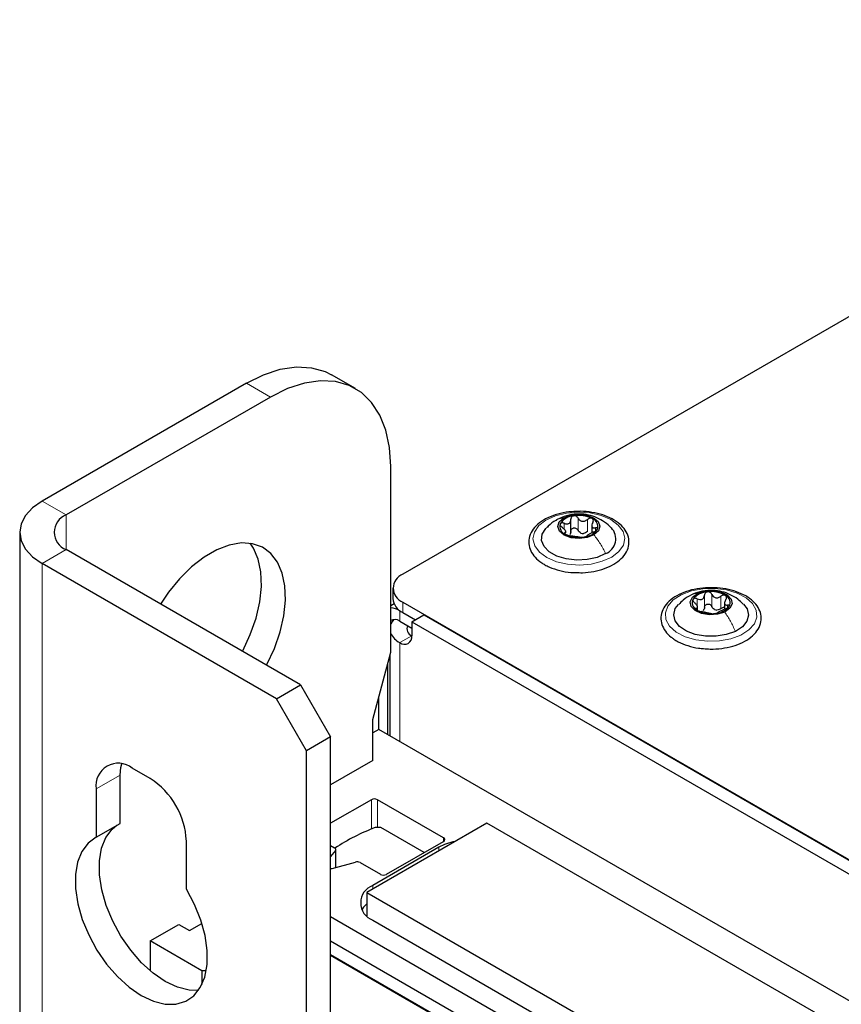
# Paper-space layout 'Blatt4' of a CAD drawing. Header units: millimetres. Extents: x 5 to 418, y 2 to 292.
# Tile 87 of 93: x 239 to 259, y 231 to 255. Entities that reach past the tile are written whole.
import ezdxf

# ---------------------------------------------------------------- set-up
doc = ezdxf.new("R2010")
doc.units = ezdxf.units.MM

psp = doc.layouts.new('Blatt4')

# ---------------------------------------------------------------- linework, layer by layer
at = {"color": 7, "linetype": 'Continuous', "lineweight": 25}
for p, q in [((270.993, 254.585), (248.379, 241.53)), ((247.268, 245.901), (246.702, 246.228)), ((244.702, 246.03), (239.894, 243.254)), ((245.268, 245.703), (240.46, 242.928)), ((248.096, 239.7), (248.096, 244.07)), ((252.335, 242.508), (252.335, 242.824)), ((252.829, 242.705), (252.829, 242.507)), ((239.367, 242.519), (239.367, 99.625)), ((252.217, 242.509), (252.217, 242.554)), ((245.975, 238.927), (240.46, 242.111)), ((245.409, 238.601), (239.894, 241.785)), ((248.145, 241.204), (248.145, 240.959)), ((248.175, 240.833), (248.096, 240.787)), ((248.379, 240.877), (287.616, 218.227)), ((255.95, 240.854), (255.95, 240.706)), ((248.309, 240.673), (248.676, 240.461)), ((248.379, 240.632), (248.676, 240.461)), ((248.591, 240.412), (248.874, 240.575)), ((248.874, 240.575), (287.602, 218.218)), ((255.318, 240.693), (255.318, 240.754)), ((248.309, 240.428), (248.591, 240.265)), ((248.591, 240.412), (248.591, 240.085)), ((248.591, 240.412), (287.319, 218.055)), ((247.672, 238.109), (248.096, 239.7)), ((248.026, 237.758), (248.026, 239.435)), ((248.074, 239.617), (248.074, 237.73)), ((245.409, 238.601), (245.975, 238.927)), ((245.975, 238.927), (246.682, 237.702)), ((246.117, 237.376), (245.409, 238.601)), ((247.814, 237.88), (247.814, 238.64)), ((247.672, 237.146), (247.672, 238.109)), ((247.814, 237.88), (247.672, 237.799)), ((284.164, 216.896), (247.814, 237.88)), ((246.682, 237.702), (246.117, 237.376)), ((246.682, 96.441), (246.682, 237.702)), ((246.117, 96.114), (246.117, 237.376)), ((247.672, 237.146), (246.682, 236.574)), ((242.44, 236.722), (242.015, 236.967)), ((241.732, 235.668), (241.732, 236.804)), ((241.167, 236.477), (241.167, 235.342)), ((247.642, 236.224), (246.682, 235.67)), ((249.34, 235.326), (247.784, 236.224)), ((241.167, 235.342), (241.732, 235.668)), ((250.359, 235.676), (247.531, 234.043)), ((247.86, 235.568), (247.733, 235.568)), ((248.88, 234.979), (247.86, 235.568)), ((277.878, 219.79), (250.359, 235.676)), ((243.288, 234.117), (243.288, 235.253)), ((247.996, 234.469), (249.34, 235.244)), ((246.682, 235.146), (246.776, 235.091)), ((246.796, 235.026), (246.682, 234.885)), ((246.806, 234.632), (246.806, 235.05)), ((249.228, 235.105), (247.672, 234.207)), ((246.716, 234.608), (247.264, 234.756)), ((247.377, 234.744), (247.855, 234.469)), ((247.531, 234.043), (247.531, 233.493)), ((247.531, 234.043), (277.229, 216.899)), ((246.682, 233.472), (277.229, 215.837)), ((247.672, 233.39), (277.229, 216.327)), ((242.44, 232.9), (243.111, 233.288)), ((243.111, 233.288), (243.359, 233.145)), ((243.359, 233.145), (243.652, 233.315)), ((243.655, 232.199), (242.44, 232.9)), ((242.44, 232.9), (242.44, 232.197)), ((246.682, 232.9), (254.46, 228.41)), ((253.046, 228.9), (246.682, 232.574)), ((253.018, 228.9), (246.682, 232.557)), ((243.756, 232.199), (243.655, 232.199)), ((243.655, 232.199), (243.655, 231.878))]:
    psp.add_line(p, q, dxfattribs=at)
at = {"color": 7, "linetype": 'Continuous', "lineweight": 18}
for p, q in [((245.268, 245.703), (244.702, 246.03)), ((240.46, 242.928), (239.894, 243.254)), ((240.46, 242.111), (240.46, 242.928)), ((252.175, 242.594), (252.175, 242.732)), ((252.504, 242.569), (252.504, 242.854)), ((252.726, 242.536), (252.726, 242.822)), ((252.195, 242.481), (252.195, 242.507)), ((252.914, 242.549), (252.914, 242.624)), ((240.46, 242.111), (239.894, 241.785)), ((239.894, 98.89), (239.894, 241.785)), ((255.479, 240.754), (255.479, 241.04)), ((255.652, 240.773), (255.652, 241.058)), ((248.379, 240.877), (248.379, 240.632)), ((255.305, 240.79), (255.305, 240.954)), ((255.867, 240.728), (255.867, 241.014)), ((256.022, 240.741), (256.022, 240.807)), ((248.309, 240.673), (248.313, 240.676)), ((248.309, 240.428), (248.309, 240.673)), ((255.287, 240.696), (255.287, 240.729)), ((248.309, 239.922), (248.591, 240.085)), ((248.309, 239.922), (248.309, 237.595)), ((241.167, 236.477), (241.732, 236.804)), ((247.642, 235.532), (247.642, 236.224)), ((247.784, 236.224), (247.784, 235.568)), ((249.34, 235.244), (249.34, 235.326)), ((246.796, 234.63), (246.796, 235.026)), ((249.228, 235.023), (249.228, 235.105)), ((247.672, 234.125), (247.672, 234.207))]:
    psp.add_line(p, q, dxfattribs=at)
at = {"color": 7, "linetype": 'Continuous', "lineweight": 25, "flags": 128}
for points in [[(244.702, 246.03), (245.105, 246.229), (245.499, 246.358), (245.877, 246.413), (246.231, 246.394), (246.555, 246.301), (246.702, 246.228)], [(248.096, 244.07), (248.068, 244.518), (247.982, 244.924), (247.841, 245.279), (247.647, 245.577), (247.406, 245.81), (247.12, 245.975), (246.797, 246.068), (246.443, 246.086), (246.065, 246.031), (245.671, 245.902), (245.268, 245.703)], [(239.894, 243.254), (239.67, 243.097), (239.504, 242.917), (239.401, 242.722), (239.367, 242.519), (239.401, 242.317), (239.504, 242.122), (239.67, 241.942), (239.894, 241.785)], [(252.168, 242.856), (252.327, 242.92), (252.516, 242.943), (252.706, 242.922), (252.868, 242.862), (252.978, 242.77), (253.018, 242.661), (252.983, 242.551), (252.878, 242.458)], [(252.878, 242.458), (252.718, 242.395), (252.53, 242.371), (252.34, 242.392), (252.178, 242.452), (252.068, 242.544), (252.028, 242.653), (252.063, 242.763), (252.168, 242.856)], [(253.153, 242.017), (252.955, 241.929), (252.721, 241.876), (252.472, 241.864), (252.226, 241.893), (252.005, 241.961), (251.826, 242.061), (251.703, 242.187), (251.646, 242.328), (251.661, 242.473), (251.745, 242.609), (251.757, 242.622)], [(245.173, 239.39), (245.181, 239.405), (245.359, 239.786), (245.494, 240.173), (245.582, 240.555), (245.62, 240.921), (245.607, 241.259), (245.544, 241.561), (245.432, 241.818), (245.275, 242.022), (245.077, 242.168), (244.844, 242.25), (244.582, 242.268), (244.299, 242.22), (244.004, 242.108), (243.704, 241.935), (243.408, 241.706), (243.126, 241.427), (242.864, 241.107), (242.677, 240.831)], [(244.607, 239.717), (244.615, 239.732), (244.793, 240.113), (244.928, 240.5), (245.016, 240.882), (245.054, 241.247), (245.042, 241.586), (244.978, 241.888), (244.867, 242.144), (244.788, 242.26)], [(255.955, 240.643), (255.786, 240.589), (255.595, 240.576), (255.409, 240.607), (255.257, 240.676), (255.163, 240.773), (255.141, 240.884), (255.194, 240.991), (255.313, 241.079)], [(255.313, 241.079), (255.482, 241.133), (255.674, 241.146), (255.86, 241.115), (256.011, 241.046), (256.105, 240.949), (256.128, 240.838), (256.075, 240.731), (255.955, 240.643)], [(256.205, 240.188), (255.993, 240.111), (255.752, 240.072), (255.501, 240.073), (255.262, 240.115), (255.052, 240.194), (254.89, 240.304), (254.788, 240.436), (254.754, 240.58), (254.792, 240.723), (254.866, 240.823)], [(256.397, 240.828), (256.481, 240.714), (256.514, 240.571), (256.476, 240.428), (256.37, 240.297), (256.205, 240.188)], [(248.169, 240.466), (248.135, 240.425), (248.096, 240.356)], [(241.732, 236.804), (241.749, 236.985), (241.769, 237.067)], [(243.573, 231.737), (243.353, 231.743), (243.078, 231.811), (242.793, 231.945), (242.509, 232.14), (242.234, 232.389), (241.978, 232.683), (241.749, 233.013), (241.556, 233.367), (241.404, 233.735), (241.299, 234.102), (241.245, 234.458), (241.243, 234.789), (241.293, 235.085), (241.394, 235.335), (241.542, 235.532), (241.655, 235.624)], [(241.167, 235.342), (240.977, 235.205), (240.828, 235.008), (240.728, 234.758), (240.677, 234.462), (240.679, 234.131), (240.734, 233.776), (240.838, 233.408), (240.99, 233.041), (241.183, 232.686), (241.412, 232.356), (241.668, 232.062), (241.943, 231.813), (242.227, 231.619), (242.512, 231.485), (242.787, 231.416), (243.043, 231.415), (243.272, 231.481), (243.465, 231.612), (243.616, 231.804), (243.721, 232.051), (243.775, 232.344), (243.778, 232.672), (243.727, 233.026), (243.626, 233.393), (243.478, 233.761), (243.288, 234.117)], [(246.796, 235.026), (246.802, 235.034), (246.805, 235.043), (246.806, 235.052), (246.804, 235.06), (246.8, 235.069), (246.794, 235.077), (246.786, 235.084), (246.776, 235.091)], [(247.531, 233.777), (247.455, 233.693), (247.42, 233.635)]]:
    psp.add_lwpolyline(points, dxfattribs=at)
at = {"color": 7, "linetype": 'Continuous', "lineweight": 18, "flags": 128}
for points in [[(251.749, 242.806), (251.97, 242.907), (252.229, 242.971), (252.508, 242.995), (252.788, 242.976), (253.05, 242.915), (253.276, 242.818), (253.451, 242.69), (253.562, 242.541), (253.603, 242.38), (253.57, 242.218), (253.465, 242.067), (253.297, 241.936), (253.075, 241.836), (252.816, 241.771), (252.537, 241.748), (252.257, 241.767), (251.996, 241.827), (251.77, 241.925), (251.595, 242.052), (251.484, 242.202), (251.443, 242.363), (251.476, 242.525), (251.58, 242.676), (251.749, 242.806)], [(254.934, 241.05), (255.171, 241.138), (255.439, 241.188), (255.721, 241.197), (255.996, 241.163), (256.247, 241.088), (256.457, 240.979), (256.61, 240.843), (256.696, 240.688), (256.711, 240.525), (256.652, 240.366), (256.523, 240.221), (256.334, 240.1), (256.097, 240.012), (255.829, 239.962), (255.548, 239.954), (255.272, 239.988), (255.021, 240.062), (254.812, 240.171), (254.659, 240.308), (254.572, 240.463), (254.558, 240.625), (254.617, 240.784), (254.745, 240.929), (254.934, 241.05)]]:
    psp.add_lwpolyline(points, dxfattribs=at)
at = {"color": 7, "linetype": 'Continuous', "lineweight": 25}
for centre, radius, start, end in [((240.615, 242.519), 0.437, 110.7834, 249.2166), ((252.427, 242.505), 0.403, 93.7522, 147.5816), ((252.523, 242.222), 0.695, 63.1913, 100.1487), ((252.278, 242.659), 0.201, 162.1354, 249.9939), ((252.768, 242.655), 0.201, 342.1354, 69.9939), ((252.523, 243.092), 0.695, 243.1913, 280.1487), ((252.64, 242.747), 0.255, 254.7654, 268.5746), ((252.619, 242.809), 0.403, 273.7522, 327.5816), ((253.021, 242.364), 0.372, 290.9254, 44.2489), ((248.503, 241.204), 0.349, 110.7834, 249.2166), ((255.565, 240.659), 0.458, 91.5299, 140.803), ((255.64, 240.464), 0.659, 59.2047, 97.5648), ((255.897, 240.863), 0.184, 331.0185, 64.2595), ((248.545, 240.999), 0.402, 185.6948, 245.6253), ((255.372, 240.859), 0.184, 151.0185, 244.2595), ((248.073, 240.3), 0.441, 57.7908, 87.0012), ((255.629, 241.258), 0.659, 239.2047, 277.5648), ((255.703, 241.063), 0.458, 271.5299, 320.803), ((255.792, 240.93), 0.241, 251.2206, 265.549), ((248.194, 240.28), 0.187, 52.2304, 121.3582), ((248.526, 240.345), 0.475, 205.4532, 242.836), ((248.652, 240.248), 0.174, 155.131, 249.6215), ((248.419, 240.057), 0.175, 230.7967, 9.214), ((241.684, 236.561), 0.524, 50.7967, 189.214), ((241.446, 235.169), 1.844, 2.6055, 57.3945), ((247.713, 236.088), 0.154, 62.6097, 117.3903), ((249.336, 231.247), 4.609, 110.3451, 123.5998), ((249.85, 233.978), 1.287, 100.8963, 118.8968), ((249.324, 235.285), 0.0437, 290.7834, 69.2166), ((246.675, 234.765), 0.162, 272.7144, 284.7967), ((247.306, 234.605), 0.156, 62.8968, 105.4788), ((247.925, 234.605), 0.154, 242.6097, 297.3903), ((247.827, 233.798), 0.437, 110.7834, 249.2166)]:
    psp.add_arc(centre, radius, start, end, dxfattribs=at)
for points, knots in [([(252.526, 243.011), (252.447, 243.009), (252.276, 243.005), (252.024, 242.953), (251.788, 242.867), (251.589, 242.747), (251.44, 242.599), (251.352, 242.428), (251.334, 242.249), (251.382, 242.078), (251.488, 241.926), (251.61, 241.821), (251.697, 241.77), (251.721, 241.756)], [0, 0, 0, 0, 0.086683, 0.18603, 0.285807, 0.386301, 0.487505, 0.587518, 0.683404, 0.775845, 0.868323, 0.964097, 1, 1, 1, 1]), ([(253.28, 242.625), (253.271, 242.636), (253.216, 242.701), (253.087, 242.79), (252.9, 242.886), (252.693, 242.943), (252.467, 242.957), (252.233, 242.917), (252.073, 242.852), (251.993, 242.806), (251.984, 242.8)], [0, 0, 0, 0, 0.029559, 0.181121, 0.328318, 0.476111, 0.635235, 0.804828, 0.976194, 1, 1, 1, 1]), ([(252.401, 242.907), (252.391, 242.904), (252.371, 242.899), (252.35, 242.879), (252.337, 242.855), (252.336, 242.836), (252.335, 242.827)], [0, 0, 0, 0, 0.250033, 0.499632, 0.749228, 1, 1, 1, 1]), ([(252.504, 242.854), (252.498, 242.863), (252.488, 242.879), (252.462, 242.898), (252.432, 242.909), (252.411, 242.908), (252.401, 242.907)], [0, 0, 0, 0, 0.249815, 0.499908, 0.75012, 1, 1, 1, 1]), ([(252.448, 241.572), (252.501, 241.57), (252.646, 241.563), (252.879, 241.593), (253.132, 241.66), (253.353, 241.762), (253.531, 241.895), (253.654, 242.055), (253.711, 242.232), (253.698, 242.409), (253.623, 242.572), (253.494, 242.716), (253.314, 242.838), (253.089, 242.934), (252.834, 242.992), (252.64, 243.017), (252.538, 243.012), (252.526, 243.011)], [0, 0, 0, 0, 0.043207, 0.116997, 0.190994, 0.265413, 0.340417, 0.41554, 0.488748, 0.558589, 0.627045, 0.696754, 0.769132, 0.842984, 0.916934, 0.99072, 1, 1, 1, 1]), ([(251.984, 242.8), (251.92, 242.76), (251.838, 242.709), (251.776, 242.636), (251.763, 242.621)], [0, 0, 0, 0, 0.785081, 1, 1, 1, 1]), ([(252.087, 242.721), (252.085, 242.714), (252.082, 242.701), (252.091, 242.678), (252.108, 242.655), (252.124, 242.641), (252.132, 242.634)], [0, 0, 0, 0, 0.2498571, 0.4994664, 0.7490114, 1, 1, 1, 1]), ([(252.175, 242.732), (252.166, 242.736), (252.147, 242.742), (252.12, 242.743), (252.098, 242.737), (252.09, 242.726), (252.087, 242.721)], [0, 0, 0, 0, 0.249807, 0.500055, 0.750309, 1, 1, 1, 1]), ([(252.175, 242.732), (252.196, 242.725), (252.226, 242.714), (252.265, 242.717), (252.291, 242.727), (252.312, 242.745), (252.332, 242.777), (252.334, 242.807), (252.335, 242.827)], [0, 0, 0, 0, 0.249168, 0.374303, 0.498903, 0.623987, 0.749746, 1, 1, 1, 1]), ([(252.504, 242.854), (252.515, 242.837), (252.533, 242.81), (252.57, 242.787), (252.602, 242.778), (252.636, 242.778), (252.68, 242.788), (252.707, 242.808), (252.726, 242.822)], [0, 0, 0, 0, 0.249199, 0.374336, 0.49893, 0.624007, 0.749759, 1, 1, 1, 1]), ([(252.837, 242.843), (252.829, 242.847), (252.812, 242.853), (252.781, 242.851), (252.751, 242.841), (252.734, 242.828), (252.726, 242.822)], [0, 0, 0, 0, 0.249991, 0.499611, 0.749127, 1, 1, 1, 1]), ([(252.851, 242.751), (252.843, 242.733), (252.83, 242.704), (252.828, 242.67), (252.834, 242.648), (252.846, 242.632), (252.871, 242.62), (252.896, 242.622), (252.914, 242.624)], [0, 0, 0, 0, 0.249201, 0.374338, 0.498932, 0.624008, 0.74976, 1, 1, 1, 1]), ([(252.851, 242.751), (252.855, 242.76), (252.864, 242.778), (252.865, 242.804), (252.857, 242.828), (252.844, 242.838), (252.837, 242.843)], [0, 0, 0, 0, 0.249852, 0.499902, 0.750115, 1, 1, 1, 1]), ([(252.195, 242.507), (252.203, 242.509), (252.216, 242.513), (252.218, 242.529), (252.212, 242.546), (252.199, 242.567), (252.175, 242.597), (252.149, 242.619), (252.132, 242.634)], [0, 0, 0, 0, 0.249201, 0.374338, 0.498932, 0.624008, 0.74976, 1, 1, 1, 1]), ([(252.195, 242.507), (252.19, 242.506), (252.182, 242.504), (252.181, 242.495), (252.189, 242.484), (252.202, 242.475), (252.209, 242.471)], [0, 0, 0, 0, 0.249852, 0.499902, 0.750115, 1, 1, 1, 1]), ([(252.209, 242.471), (252.217, 242.467), (252.234, 242.458), (252.265, 242.448), (252.295, 242.44), (252.312, 242.438), (252.32, 242.436)], [0, 0, 0, 0, 0.2499907, 0.4996106, 0.7491271, 1, 1, 1, 1]), ([(252.335, 242.541), (252.335, 242.526), (252.334, 242.495), (252.318, 242.471), (252.31, 242.459)], [0, 0, 0, 0, 0.50155, 1, 1, 1, 1]), ([(252.542, 242.404), (252.53, 242.405), (252.513, 242.408), (252.475, 242.412), (252.444, 242.416), (252.41, 242.421), (252.366, 242.429), (252.338, 242.433), (252.32, 242.436)], [0, 0, 0, 0, 0.249199, 0.374336, 0.49893, 0.624007, 0.749759, 1, 1, 1, 1]), ([(252.335, 242.541), (252.336, 242.55), (252.337, 242.569), (252.35, 242.594), (252.371, 242.613), (252.4, 242.623), (252.432, 242.623), (252.462, 242.612), (252.488, 242.594), (252.498, 242.577), (252.504, 242.569)], [0, 0, 0, 0, 0.125193, 0.249438, 0.374279, 0.499024, 0.623869, 0.749369, 0.87443, 1, 1, 1, 1]), ([(252.573, 242.502), (252.559, 242.51), (252.529, 242.527), (252.512, 242.555), (252.504, 242.569)], [0, 0, 0, 0, 0.498457, 1, 1, 1, 1]), ([(252.726, 242.536), (252.712, 242.525), (252.685, 242.504), (252.651, 242.496), (252.634, 242.493)], [0, 0, 0, 0, 0.501552, 1, 1, 1, 1]), ([(252.645, 242.407), (252.655, 242.409), (252.675, 242.413), (252.696, 242.42), (252.709, 242.426), (252.71, 242.43), (252.711, 242.431)], [0, 0, 0, 0, 0.250033, 0.499632, 0.749228, 1, 1, 1, 1]), ([(252.87, 242.526), (252.85, 242.517), (252.82, 242.503), (252.781, 242.482), (252.754, 242.467), (252.734, 242.454), (252.714, 242.441), (252.712, 242.435), (252.711, 242.431)], [0, 0, 0, 0, 0.249168, 0.374303, 0.498903, 0.623987, 0.749746, 1, 1, 1, 1]), ([(252.87, 242.526), (252.88, 242.53), (252.899, 242.539), (252.926, 242.556), (252.948, 242.575), (252.955, 242.587), (252.959, 242.593)], [0, 0, 0, 0, 0.249807, 0.500055, 0.750309, 1, 1, 1, 1]), ([(252.959, 242.593), (252.961, 242.599), (252.964, 242.61), (252.954, 242.621), (252.938, 242.627), (252.922, 242.625), (252.914, 242.624)], [0, 0, 0, 0, 0.249857, 0.499466, 0.749011, 1, 1, 1, 1]), ([(252.542, 242.404), (252.547, 242.403), (252.558, 242.402), (252.583, 242.401), (252.614, 242.403), (252.635, 242.406), (252.645, 242.407)], [0, 0, 0, 0, 0.249815, 0.499908, 0.75012, 1, 1, 1, 1]), ([(251.721, 241.756), (251.757, 241.736), (251.864, 241.681), (252.069, 241.616), (252.281, 241.574), (252.41, 241.572), (252.448, 241.572)], [0, 0, 0, 0, 0.180147, 0.520189, 0.859663, 1, 1, 1, 1]), ([(255.743, 241.212), (255.664, 241.214), (255.493, 241.22), (255.236, 241.182), (254.988, 241.109), (254.773, 241.002), (254.603, 240.864), (254.49, 240.701), (254.444, 240.523), (254.467, 240.347), (254.551, 240.187), (254.657, 240.077), (254.735, 240.022), (254.756, 240.007)], [0, 0, 0, 0, 0.086419, 0.185744, 0.28538, 0.385631, 0.486672, 0.587564, 0.68537, 0.778781, 0.870859, 0.965221, 1, 1, 1, 1]), ([(255.17, 241.044), (255.103, 241.008), (254.992, 240.948), (254.906, 240.856), (254.872, 240.82)], [0, 0, 0, 0, 0.60421, 1, 1, 1, 1]), ([(256.389, 240.831), (256.349, 240.87), (256.259, 240.957), (256.089, 241.056), (255.89, 241.129), (255.668, 241.161), (255.432, 241.143), (255.264, 241.089), (255.181, 241.05), (255.17, 241.044)], [0, 0, 0, 0, 0.126098, 0.284586, 0.441093, 0.603981, 0.790975, 0.972689, 1, 1, 1, 1]), ([(255.305, 240.954), (255.325, 240.946), (255.356, 240.934), (255.397, 240.934), (255.425, 240.943), (255.448, 240.96), (255.471, 240.99), (255.476, 241.02), (255.479, 241.04)], [0, 0, 0, 0, 0.249168, 0.374303, 0.498903, 0.623987, 0.749746, 1, 1, 1, 1]), ([(255.454, 239.783), (255.507, 239.778), (255.649, 239.763), (255.886, 239.781), (256.147, 239.833), (256.382, 239.922), (256.578, 240.044), (256.724, 240.194), (256.808, 240.365), (256.822, 240.545), (256.771, 240.714), (256.662, 240.866), (256.502, 240.997), (256.293, 241.104), (256.048, 241.177), (255.858, 241.212), (255.755, 241.212), (255.743, 241.212)], [0, 0, 0, 0, 0.042975, 0.116722, 0.190616, 0.264842, 0.33961, 0.414872, 0.489128, 0.560237, 0.628932, 0.697795, 0.769176, 0.842646, 0.916644, 0.990488, 1, 1, 1, 1]), ([(255.553, 241.116), (255.543, 241.114), (255.522, 241.11), (255.499, 241.092), (255.483, 241.068), (255.481, 241.049), (255.479, 241.04)], [0, 0, 0, 0, 0.250033, 0.4996315, 0.7492277, 1, 1, 1, 1]), ([(255.652, 241.058), (255.647, 241.067), (255.638, 241.084), (255.614, 241.104), (255.585, 241.117), (255.564, 241.117), (255.553, 241.116)], [0, 0, 0, 0, 0.249815, 0.499908, 0.75012, 1, 1, 1, 1]), ([(255.652, 241.058), (255.662, 241.04), (255.677, 241.012), (255.712, 240.988), (255.742, 240.976), (255.775, 240.975), (255.82, 240.983), (255.848, 241.002), (255.867, 241.014)], [0, 0, 0, 0, 0.2491995, 0.3743362, 0.4989302, 0.6240074, 0.7497593, 1, 1, 1, 1]), ([(255.977, 241.029), (255.969, 241.033), (255.954, 241.041), (255.924, 241.04), (255.894, 241.032), (255.876, 241.02), (255.867, 241.014)], [0, 0, 0, 0, 0.2499907, 0.4996106, 0.7491271, 1, 1, 1, 1]), ([(255.981, 240.937), (255.986, 240.945), (255.996, 240.962), (256, 240.989), (255.995, 241.013), (255.983, 241.024), (255.977, 241.029)], [0, 0, 0, 0, 0.249852, 0.499902, 0.750115, 1, 1, 1, 1]), ([(255.21, 240.948), (255.208, 240.942), (255.203, 240.929), (255.209, 240.905), (255.224, 240.881), (255.239, 240.866), (255.246, 240.859)], [0, 0, 0, 0, 0.249857, 0.499466, 0.749011, 1, 1, 1, 1]), ([(255.305, 240.954), (255.295, 240.958), (255.276, 240.966), (255.248, 240.969), (255.224, 240.963), (255.215, 240.953), (255.21, 240.948)], [0, 0, 0, 0, 0.249807, 0.500055, 0.750309, 1, 1, 1, 1]), ([(255.287, 240.729), (255.298, 240.731), (255.313, 240.734), (255.319, 240.75), (255.317, 240.767), (255.307, 240.788), (255.286, 240.82), (255.262, 240.844), (255.246, 240.859)], [0, 0, 0, 0, 0.249201, 0.374338, 0.498932, 0.624008, 0.74976, 1, 1, 1, 1]), ([(255.479, 240.754), (255.481, 240.764), (255.483, 240.782), (255.499, 240.806), (255.522, 240.824), (255.552, 240.832), (255.585, 240.83), (255.614, 240.818), (255.638, 240.798), (255.647, 240.781), (255.652, 240.773)], [0, 0, 0, 0, 0.125193, 0.249438, 0.374279, 0.499024, 0.623869, 0.749369, 0.87443, 1, 1, 1, 1]), ([(255.981, 240.937), (255.971, 240.919), (255.955, 240.891), (255.949, 240.857), (255.952, 240.835), (255.962, 240.818), (255.982, 240.805), (256.006, 240.806), (256.022, 240.807)], [0, 0, 0, 0, 0.249201, 0.374338, 0.498932, 0.624008, 0.74976, 1, 1, 1, 1]), ([(256.058, 240.774), (256.061, 240.779), (256.066, 240.79), (256.059, 240.802), (256.045, 240.808), (256.03, 240.807), (256.022, 240.807)], [0, 0, 0, 0, 0.249857, 0.499466, 0.749011, 1, 1, 1, 1]), ([(255.287, 240.729), (255.283, 240.728), (255.273, 240.726), (255.269, 240.718), (255.273, 240.706), (255.286, 240.697), (255.292, 240.693)], [0, 0, 0, 0, 0.249852, 0.499902, 0.750115, 1, 1, 1, 1]), ([(255.292, 240.693), (255.299, 240.688), (255.315, 240.679), (255.344, 240.667), (255.375, 240.657), (255.392, 240.654), (255.401, 240.652)], [0, 0, 0, 0, 0.249991, 0.499611, 0.749127, 1, 1, 1, 1]), ([(255.617, 240.608), (255.607, 240.61), (255.592, 240.613), (255.557, 240.619), (255.526, 240.625), (255.493, 240.632), (255.449, 240.642), (255.42, 240.648), (255.401, 240.652)], [0, 0, 0, 0, 0.249199, 0.374336, 0.49893, 0.624007, 0.749759, 1, 1, 1, 1]), ([(255.479, 240.754), (255.477, 240.739), (255.474, 240.708), (255.455, 240.685), (255.446, 240.674)], [0, 0, 0, 0, 0.50155, 1, 1, 1, 1]), ([(255.617, 240.608), (255.621, 240.607), (255.631, 240.605), (255.654, 240.603), (255.684, 240.603), (255.705, 240.605), (255.715, 240.605)], [0, 0, 0, 0, 0.249815, 0.499908, 0.75012, 1, 1, 1, 1]), ([(255.715, 240.702), (255.701, 240.711), (255.673, 240.729), (255.659, 240.758), (255.652, 240.773)], [0, 0, 0, 0, 0.498457, 1, 1, 1, 1]), ([(255.715, 240.605), (255.726, 240.607), (255.746, 240.609), (255.769, 240.615), (255.785, 240.621), (255.788, 240.624), (255.789, 240.626)], [0, 0, 0, 0, 0.250033, 0.499632, 0.749228, 1, 1, 1, 1]), ([(255.867, 240.728), (255.853, 240.718), (255.824, 240.698), (255.79, 240.693), (255.773, 240.69)], [0, 0, 0, 0, 0.501552, 1, 1, 1, 1]), ([(255.964, 240.712), (255.943, 240.704), (255.912, 240.692), (255.872, 240.672), (255.844, 240.659), (255.82, 240.647), (255.797, 240.635), (255.792, 240.629), (255.789, 240.626)], [0, 0, 0, 0, 0.249168, 0.374303, 0.498903, 0.623987, 0.749746, 1, 1, 1, 1]), ([(255.867, 240.728), (255.876, 240.734), (255.894, 240.746), (255.923, 240.755), (255.942, 240.754), (255.95, 240.753)], [0, 0, 0, 0, 0.34305, 0.683468, 1, 1, 1, 1]), ([(255.964, 240.712), (255.973, 240.715), (255.992, 240.723), (256.02, 240.738), (256.044, 240.756), (256.054, 240.768), (256.058, 240.774)], [0, 0, 0, 0, 0.249807, 0.500055, 0.750309, 1, 1, 1, 1]), ([(254.756, 240.007), (254.79, 239.985), (254.887, 239.924), (255.082, 239.847), (255.288, 239.793), (255.417, 239.785), (255.454, 239.783)], [0, 0, 0, 0, 0.18031, 0.519689, 0.85875, 1, 1, 1, 1])]:
    psp.add_open_spline(points, degree=3, knots=knots, dxfattribs=at)
at = {"color": 7, "linetype": 'Continuous', "lineweight": 18}
for points, knots in [([(251.986, 242.795), (251.996, 242.803), (252.046, 242.843), (252.114, 242.85), (252.168, 242.856)], [0, 0, 0, 0, 0.192811, 1, 1, 1, 1]), ([(255.17, 241.043), (255.172, 241.045), (255.211, 241.075), (255.263, 241.077), (255.313, 241.079)], [0, 0, 0, 0, 0.043872, 1, 1, 1, 1])]:
    psp.add_open_spline(points, degree=3, knots=knots, dxfattribs=at)
for points in [[(253.153, 242.017), (253.115, 242.095), (253.037, 242.252), (252.931, 242.389), (252.878, 242.458)], [(256.205, 240.188), (256.169, 240.269), (256.099, 240.43), (256.003, 240.572), (255.955, 240.643)]]:
    psp.add_open_spline(points, degree=3, dxfattribs=at)

doc.saveas('drawing.dxf')
